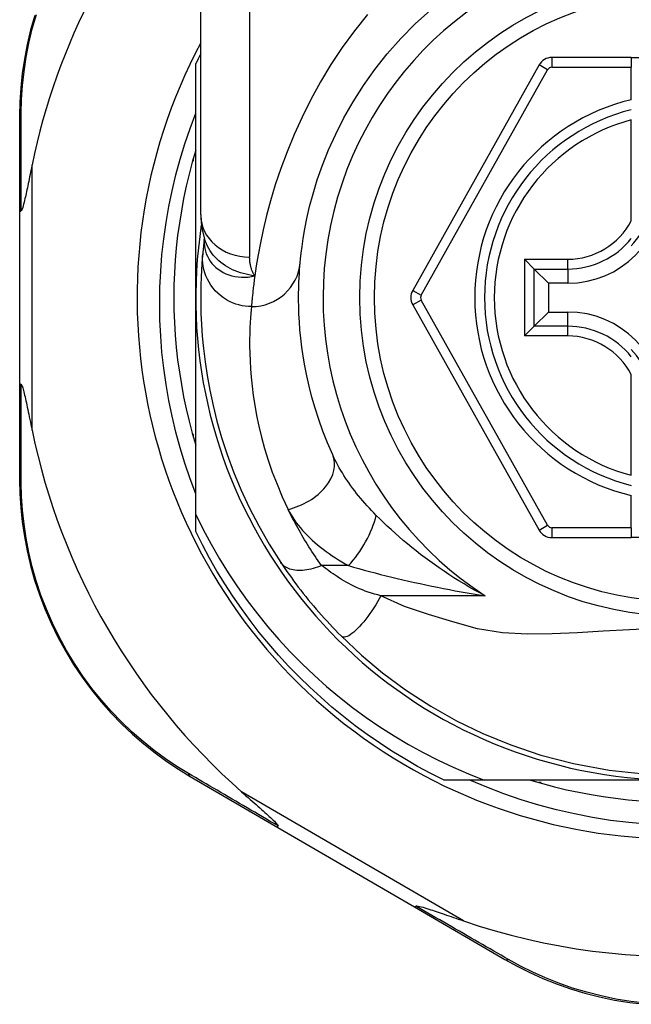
# Model space of a CAD drawing. Header units: inches. Extents: x 20 to 683, y 61 to 320.
# Tile 77 of 256: x 87.371 to 87.863, y 205.702 to 206.493. Entities that reach past the tile are written whole.
import ezdxf

# ---------------------------------------------------------------- set-up
doc = ezdxf.new("R2010")
doc.units = ezdxf.units.IN
doc.header["$MEASUREMENT"] = 0
doc.layers.add('Visible Edges(ANSI)', color=7, linetype='Continuous', lineweight=25)
doc.layers.add('Visible Tangent Edges(ANSI)', color=7, linetype='Continuous', lineweight=25)

msp = doc.modelspace()

# ---------------------------------------------------------------- linework, layer by layer
at = {"layer": 'Visible Edges(ANSI)'}
for p, q in [((87.51698, 206.33616), (87.51698, 206.57342)), ((87.51305, 206.26973), (87.51305, 206.45781)), ((87.86344, 206.46273), (87.79949, 206.46273)), ((87.86344, 206.46273), (87.86344, 206.45486)), ((87.86344, 206.46273), (87.93824, 206.46273)), ((87.78919, 206.4567), (87.68755, 206.27551)), ((87.86344, 206.42878), (87.86344, 206.45486)), ((87.37131, 206.41584), (87.37131, 206.33879)), ((87.86344, 206.33157), (87.86344, 206.41255)), ((87.51054, 206.37973), (87.51108, 206.37973)), ((87.51108, 206.37973), (87.51108, 206.38164)), ((87.37131, 206.33879), (87.37131, 206.20067)), ((87.51991, 206.31703), (87.5199, 206.31699)), ((87.78533, 206.29272), (87.77749, 206.30057)), ((87.78533, 206.29272), (87.79676, 206.2813)), ((87.81226, 206.2813), (87.79676, 206.2813)), ((87.79676, 206.2813), (87.79676, 206.25816)), ((87.51305, 206.09543), (87.51305, 206.26973)), ((87.68755, 206.26395), (87.78919, 206.08293)), ((87.78533, 206.24674), (87.79676, 206.25816)), ((87.79676, 206.25816), (87.81226, 206.25816)), ((87.77749, 206.23889), (87.78533, 206.24674)), ((87.86344, 206.12691), (87.86344, 206.20789)), ((87.37131, 206.20067), (87.37131, 206.12324)), ((87.51108, 206.15973), (87.51054, 206.15973)), ((87.51108, 206.15782), (87.51108, 206.15973)), ((87.86344, 206.08478), (87.86344, 206.11068)), ((87.51305, 206.08165), (87.51305, 206.09543)), ((87.79949, 206.0769), (87.86344, 206.0769)), ((87.86344, 206.08478), (87.86344, 206.0769)), ((87.93824, 206.0769), (87.86344, 206.0769)), ((87.50848, 205.88494), (87.57915, 205.84389)), ((87.74493, 205.88193), (87.71276, 205.88193)), ((87.90084, 205.88193), (87.74493, 205.88193)), ((87.79084, 205.87997), (87.78893, 205.87997)), ((87.79084, 205.87942), (87.79084, 205.87997)), ((87.57915, 205.84389), (87.68904, 205.78006)), ((87.68904, 205.78006), (87.76179, 205.7378))]:
    msp.add_line(p, q, dxfattribs=at)
at = {"layer": 'Visible Edges(ANSI)', "flags": 128}
for points in [[(87.38341, 206.49657), (87.3801, 206.48483), (87.37733, 206.4731), (87.37511, 206.4614), (87.37341, 206.44977), (87.37223, 206.43827), (87.37154, 206.42694), (87.37131, 206.41584)], [(87.59701, 206.29775), (87.59733, 206.30099), (87.59781, 206.30535), (87.5985, 206.31083), (87.59946, 206.31737), (87.60075, 206.32493), (87.60244, 206.33345), (87.60462, 206.34289), (87.60737, 206.35321), (87.61079, 206.36433), (87.61496, 206.37612), (87.61989, 206.38845), (87.62561, 206.40116), (87.63216, 206.41413), (87.63956, 206.42722), (87.64785, 206.44028), (87.65704, 206.45318), (87.6671, 206.46576), (87.67796, 206.47794), (87.68957, 206.48966), (87.70187, 206.50084)], [(87.51305, 206.11194), (87.50845, 206.12418), (87.50423, 206.13657), (87.5004, 206.14908), (87.49697, 206.16168), (87.49393, 206.17438), (87.4913, 206.18715), (87.48907, 206.19999), (87.48724, 206.2129), (87.48581, 206.22585), (87.48479, 206.23885), (87.48417, 206.25188), (87.48397, 206.26493), (87.48417, 206.27799), (87.48478, 206.29106), (87.4858, 206.30411), (87.48723, 206.3171), (87.48907, 206.33002), (87.4913, 206.34287), (87.49394, 206.35564), (87.49697, 206.36831), (87.50041, 206.38089), (87.50423, 206.39335), (87.50844, 206.40568), (87.51305, 206.41789)], [(87.51305, 206.38828), (87.51023, 206.37866), (87.50766, 206.36897), (87.50533, 206.35922), (87.50324, 206.34941), (87.50139, 206.33956), (87.49978, 206.32966), (87.49843, 206.31973), (87.49731, 206.30977), (87.49645, 206.29978), (87.49583, 206.28977), (87.49545, 206.27976), (87.49533, 206.26973), (87.49545, 206.25971), (87.49583, 206.24969), (87.49645, 206.23968), (87.49731, 206.22969), (87.49843, 206.21973), (87.49978, 206.2098), (87.50139, 206.1999), (87.50324, 206.19005), (87.50533, 206.18024), (87.50766, 206.17049), (87.51023, 206.1608), (87.51305, 206.15118)], [(87.38131, 206.37639), (87.3809, 206.3744), (87.3805, 206.37243), (87.3801, 206.37049), (87.37971, 206.36858), (87.37932, 206.36671), (87.37894, 206.36488), (87.37857, 206.36309), (87.37821, 206.36135), (87.37785, 206.35966), (87.37751, 206.35802), (87.37717, 206.35643), (87.37684, 206.3549), (87.37652, 206.35343), (87.37621, 206.35203), (87.37591, 206.35069), (87.3756, 206.34931), (87.37526, 206.34784), (87.37489, 206.34634), (87.37452, 206.34485), (87.37413, 206.34344), (87.37375, 206.34214), (87.37333, 206.34093), (87.37289, 206.33995), (87.37239, 206.33939)], [(87.37131, 206.33879), (87.37132, 206.33881), (87.37132, 206.33884), (87.37133, 206.33886), (87.37135, 206.33889), (87.37136, 206.33892), (87.37138, 206.33894), (87.37141, 206.33897), (87.37144, 206.33899), (87.37147, 206.33902), (87.3715, 206.33905), (87.37154, 206.33907), (87.37159, 206.3391), (87.37163, 206.33912), (87.37168, 206.33915), (87.37174, 206.33917), (87.3718, 206.3392), (87.37186, 206.33922), (87.37192, 206.33925), (87.37199, 206.33927), (87.37206, 206.33929), (87.37214, 206.33932), (87.37222, 206.33934), (87.3723, 206.33937), (87.37239, 206.33939)], [(87.51698, 206.33616), (87.51769, 206.32662), (87.52001, 206.31673)], [(87.5199, 206.31699), (87.51982, 206.31633), (87.51974, 206.31568), (87.51967, 206.31505), (87.5196, 206.31444), (87.51953, 206.31383), (87.51946, 206.31324), (87.51939, 206.31267), (87.51933, 206.31211), (87.51927, 206.31156), (87.51921, 206.31102), (87.51916, 206.3105), (87.5191, 206.30999), (87.51905, 206.3095), (87.519, 206.30902), (87.51895, 206.30855), (87.51891, 206.3081), (87.51886, 206.30766), (87.51882, 206.30724), (87.51878, 206.30683), (87.51874, 206.30643), (87.51871, 206.30605), (87.51867, 206.30568), (87.51864, 206.30533), (87.51861, 206.30499)], [(87.51861, 206.30499), (87.51828, 206.30126), (87.51795, 206.29689), (87.51762, 206.29185), (87.51734, 206.28617), (87.51712, 206.27985), (87.517, 206.27288), (87.51701, 206.26529), (87.51719, 206.25707), (87.51759, 206.24824), (87.51823, 206.23881), (87.51917, 206.22879), (87.52046, 206.21819), (87.52214, 206.20703), (87.52426, 206.19533), (87.52688, 206.18312), (87.53005, 206.17043), (87.53383, 206.15728), (87.53826, 206.14372), (87.5434, 206.1298), (87.54931, 206.11555), (87.55603, 206.10106), (87.56361, 206.08638), (87.57206, 206.07161), (87.58146, 206.05679)], [(87.62317, 206.14326), (87.61897, 206.15292), (87.61522, 206.16242), (87.61188, 206.17176), (87.60894, 206.18089), (87.60638, 206.18979), (87.60417, 206.19843), (87.60229, 206.20679), (87.6007, 206.21484), (87.59939, 206.22259), (87.59831, 206.23002), (87.59746, 206.23712), (87.59681, 206.24391), (87.59633, 206.25035), (87.59601, 206.25646), (87.59582, 206.26221), (87.59573, 206.26762), (87.59573, 206.27266), (87.59581, 206.27735), (87.59594, 206.28167), (87.59612, 206.28563), (87.59633, 206.28922), (87.59656, 206.29244), (87.59679, 206.29529), (87.59701, 206.29775)], [(87.37131, 206.20067), (87.37132, 206.20065), (87.37132, 206.20062), (87.37133, 206.2006), (87.37135, 206.20057), (87.37136, 206.20054), (87.37138, 206.20052), (87.37141, 206.20049), (87.37144, 206.20047), (87.37147, 206.20044), (87.3715, 206.20041), (87.37154, 206.20039), (87.37159, 206.20036), (87.37163, 206.20034), (87.37168, 206.20031), (87.37174, 206.20029), (87.3718, 206.20026), (87.37186, 206.20024), (87.37192, 206.20021), (87.37199, 206.20019), (87.37206, 206.20017), (87.37214, 206.20014), (87.37222, 206.20012), (87.3723, 206.2001), (87.37239, 206.20007)], [(87.37239, 206.20007), (87.3728, 206.19968), (87.37316, 206.19896), (87.37348, 206.19813), (87.37379, 206.19718), (87.37409, 206.19617), (87.37438, 206.19511), (87.37469, 206.19394), (87.375, 206.19268), (87.37533, 206.19132), (87.37566, 206.18987), (87.37601, 206.18835), (87.37636, 206.18676), (87.37672, 206.1851), (87.37709, 206.18339), (87.37747, 206.18162), (87.37785, 206.17978), (87.37825, 206.17788), (87.37866, 206.17592), (87.37908, 206.17389), (87.37951, 206.17182), (87.37995, 206.1697), (87.3804, 206.16753), (87.38085, 206.16532), (87.38131, 206.16307)], [(87.37131, 206.12324), (87.37154, 206.11217), (87.37222, 206.10087), (87.3734, 206.0894), (87.37509, 206.0778), (87.3773, 206.06613), (87.38005, 206.05443), (87.38334, 206.04272), (87.38719, 206.03106), (87.39161, 206.01947), (87.3966, 206.00803), (87.40211, 205.99677), (87.40814, 205.98574), (87.41464, 205.97498), (87.42161, 205.96456), (87.42901, 205.95451), (87.43681, 205.94489), (87.44497, 205.93572), (87.45344, 205.92701), (87.46218, 205.91878), (87.47115, 205.91102), (87.48031, 205.90375), (87.48961, 205.89698), (87.49902, 205.8907), (87.50848, 205.88494)], [(87.51305, 206.09543), (87.51902, 206.08339), (87.52536, 206.07155), (87.53208, 206.05991), (87.53917, 206.04849), (87.54661, 206.0373), (87.55442, 206.02634), (87.56257, 206.01563), (87.57107, 206.00517), (87.57991, 205.99497), (87.58906, 205.98507), (87.59852, 205.97548), (87.60826, 205.96621), (87.6183, 205.95725), (87.62861, 205.94862), (87.6392, 205.94032), (87.65005, 205.93236), (87.66115, 205.92475), (87.6725, 205.91749), (87.68409, 205.91059), (87.6959, 205.90408), (87.7079, 205.89795), (87.72007, 205.89221), (87.73242, 205.88687), (87.74493, 205.88193)], [(87.71276, 205.88193), (87.70204, 205.88732), (87.69148, 205.89299), (87.68109, 205.89896), (87.67086, 205.90522), (87.66081, 205.91176), (87.65095, 205.91857), (87.64128, 205.92566), (87.63181, 205.93301), (87.62254, 205.94062), (87.6135, 205.94849), (87.60467, 205.95661), (87.59608, 205.96497), (87.58772, 205.97356), (87.5796, 205.98239), (87.57174, 205.99143), (87.56412, 206.00069), (87.55677, 206.01016), (87.54968, 206.01983), (87.54287, 206.0297), (87.53633, 206.03975), (87.53007, 206.04997), (87.52411, 206.06037), (87.51843, 206.07093), (87.51305, 206.08165)], [(87.58146, 206.05679), (87.58305, 206.05443), (87.58469, 206.05203), (87.58638, 206.0496), (87.58811, 206.04714), (87.58989, 206.04466), (87.59172, 206.04216), (87.59359, 206.03964), (87.5955, 206.03711), (87.59745, 206.03457), (87.59944, 206.03203), (87.60147, 206.02948), (87.60353, 206.02693), (87.60562, 206.02439), (87.60773, 206.02187), (87.60986, 206.01937), (87.61202, 206.01689), (87.6142, 206.01443), (87.61639, 206.01198), (87.6186, 206.00956), (87.62083, 206.00717), (87.62307, 206.00479), (87.62533, 206.00245), (87.6276, 206.00013), (87.62988, 205.99784)], [(87.62988, 205.99784), (87.64633, 205.98237), (87.66329, 205.96816), (87.68186, 205.95446), (87.7022, 205.94126), (87.72291, 205.9296), (87.74408, 205.91934), (87.76642, 205.91017), (87.79057, 205.90205), (87.81687, 205.89516), (87.84549, 205.88988), (87.87607, 205.88667)], [(87.87613, 205.84649), (87.86138, 205.84778), (87.84671, 205.84957), (87.83212, 205.85188), (87.81764, 205.85469), (87.80327, 205.85799), (87.78903, 205.8618), (87.77493, 205.8661), (87.76098, 205.87089), (87.74721, 205.87617), (87.73361, 205.88193)], [(87.78229, 205.88193), (87.79191, 205.87912), (87.8016, 205.87655), (87.81135, 205.87422), (87.82116, 205.87212), (87.83101, 205.87028), (87.84091, 205.86867), (87.85084, 205.86731), (87.8608, 205.8662), (87.87079, 205.86533)], [(87.5499, 205.87244), (87.55164, 205.87091), (87.55336, 205.8694), (87.55505, 205.86791), (87.55671, 205.86645), (87.55834, 205.86501), (87.55994, 205.86361), (87.56149, 205.86224), (87.563, 205.8609), (87.56447, 205.85961), (87.56588, 205.85835), (87.56724, 205.85714), (87.56855, 205.85598), (87.56979, 205.85486), (87.57097, 205.85379), (87.57208, 205.85278), (87.57312, 205.85183), (87.57417, 205.85085), (87.57523, 205.84985), (87.57625, 205.84885), (87.57719, 205.84789), (87.57801, 205.84701), (87.57865, 205.84624), (87.57907, 205.84561), (87.5792, 205.84508)], [(87.57915, 205.84389), (87.57913, 205.8439), (87.57911, 205.84392), (87.57909, 205.84394), (87.57908, 205.84396), (87.57907, 205.84399), (87.57906, 205.84402), (87.57905, 205.84405), (87.57904, 205.84409), (87.57904, 205.84413), (87.57904, 205.84417), (87.57904, 205.84422), (87.57904, 205.84426), (87.57904, 205.84432), (87.57904, 205.84437), (87.57905, 205.84443), (87.57906, 205.84449), (87.57907, 205.84455), (87.57908, 205.84462), (87.5791, 205.84469), (87.57912, 205.84476), (87.57913, 205.84484), (87.57916, 205.84492), (87.57918, 205.845), (87.5792, 205.84508)], [(87.68904, 205.78006), (87.68906, 205.78005), (87.68909, 205.78004), (87.68911, 205.78003), (87.68914, 205.78003), (87.68917, 205.78004), (87.6892, 205.78004), (87.68923, 205.78005), (87.68927, 205.78006), (87.6893, 205.78008), (87.68934, 205.7801), (87.68938, 205.78012), (87.68942, 205.78015), (87.68947, 205.78017), (87.68951, 205.78021), (87.68956, 205.78024), (87.68961, 205.78028), (87.68966, 205.78032), (87.68971, 205.78036), (87.68976, 205.78041), (87.68982, 205.78046), (87.68987, 205.78052), (87.68993, 205.78057), (87.68999, 205.78063), (87.69005, 205.7807)], [(87.69005, 205.7807), (87.69079, 205.78084), (87.69186, 205.7807), (87.6931, 205.78043), (87.69443, 205.78009), (87.69586, 205.77969), (87.69737, 205.77924), (87.69894, 205.77875), (87.70051, 205.77825), (87.70204, 205.77775), (87.70349, 205.77727), (87.7049, 205.7768), (87.70638, 205.7763), (87.70792, 205.77578), (87.70952, 205.77524), (87.71118, 205.77467), (87.7129, 205.77409), (87.71468, 205.77348), (87.7165, 205.77286), (87.71837, 205.77222), (87.72028, 205.77156), (87.72224, 205.77089), (87.72424, 205.7702), (87.72627, 205.7695), (87.72834, 205.7688)], [(87.76179, 205.7378), (87.77153, 205.73241), (87.78169, 205.7273), (87.79227, 205.72254), (87.80321, 205.71815), (87.81447, 205.71419), (87.82605, 205.71068), (87.8379, 205.70765), (87.85001, 205.70513), (87.86233, 205.70315), (87.87482, 205.70173)]]:
    msp.add_lwpolyline(points, dxfattribs=at)
at = {"layer": 'Visible Edges(ANSI)'}
msp.add_circle((87.90084, 206.26973), 0.25591, dxfattribs=at)
for centre, radius, start, end in [((87.89999, 206.26973), 0.52953, 136.3272, 168.3795), ((87.90084, 206.26973), 0.43504, 151.92751, 28.07249), ((87.90084, 206.26973), 0.431, 152.95157, 154.12615), ((87.79949, 206.45092), 0.01181, 90, 150.70877), ((87.90084, 206.26973), 0.15551, 103.91643, 256.08357), ((87.81226, 206.35831), 0.07702, 270, 0), ((87.81226, 206.35831), 0.06944, 317.48259, 0), ((87.90084, 206.26973), 0.3878, 171.33391, 340.21195), ((87.69785, 206.26973), 0.01181, 150.70877, 209.31319), ((87.81226, 206.18115), 0.07702, 0, 90), ((87.81226, 206.18115), 0.06944, 0, 42.51741), ((87.89999, 206.26973), 0.52953, 191.6205, 228.6133), ((87.79949, 206.08871), 0.01181, 209.31319, 270), ((87.89999, 206.26973), 0.52953, 251.08535, 297.06854)]:
    msp.add_arc(centre, radius, start, end, dxfattribs=at)
at = {"layer": 'Visible Tangent Edges(ANSI)'}
for p, q in [((87.55635, 206.57342), (87.55635, 206.30227)), ((87.79949, 206.46273), (87.79949, 206.45486)), ((87.69442, 206.27166), (87.79606, 206.45285)), ((87.79606, 206.45285), (87.78919, 206.4567)), ((87.79949, 206.45486), (87.86344, 206.45486)), ((87.38131, 206.16307), (87.38131, 206.37639)), ((87.77749, 206.30057), (87.81226, 206.30057)), ((87.77749, 206.30057), (87.77749, 206.23889)), ((87.81226, 206.29272), (87.81226, 206.30057)), ((87.78533, 206.29272), (87.81226, 206.29272)), ((87.78533, 206.24674), (87.78533, 206.29272)), ((87.81226, 206.29272), (87.81226, 206.2813)), ((87.68755, 206.27551), (87.69442, 206.27166)), ((87.69442, 206.26781), (87.68755, 206.26395)), ((87.79606, 206.08679), (87.69442, 206.26781)), ((87.81226, 206.24674), (87.81226, 206.25816)), ((87.81226, 206.24674), (87.78533, 206.24674)), ((87.81226, 206.23889), (87.81226, 206.24674)), ((87.81226, 206.23889), (87.77749, 206.23889)), ((87.78919, 206.08293), (87.79606, 206.08679)), ((87.79949, 206.08478), (87.79949, 206.0769)), ((87.86344, 206.08478), (87.79949, 206.08478)), ((87.63588, 206.05433), (87.61422, 206.05433)), ((87.74588, 206.03002), (87.66195, 206.03002)), ((87.72834, 205.7688), (87.5499, 205.87244))]:
    msp.add_line(p, q, dxfattribs=at)
at = {"layer": 'Visible Tangent Edges(ANSI)', "flags": 128}
for points in [[(87.37265, 206.41828), (87.37291, 206.42914), (87.37363, 206.44023), (87.37483, 206.45148), (87.37652, 206.46286), (87.37873, 206.47431), (87.38146, 206.48579), (87.38473, 206.49727)], [(87.65108, 206.49726), (87.64065, 206.48422), (87.63085, 206.47081), (87.62171, 206.45707), (87.61327, 206.44308), (87.60555, 206.42898), (87.59852, 206.41485), (87.59217, 206.40082), (87.58647, 206.38697), (87.58142, 206.37343), (87.57698, 206.36028), (87.57315, 206.34765), (87.56989, 206.33562), (87.56719, 206.32431), (87.56495, 206.31378), (87.56313, 206.30406), (87.56166, 206.29519), (87.56049, 206.2872)], [(87.37239, 206.33939), (87.37239, 206.34283), (87.3724, 206.34625), (87.37241, 206.34967), (87.37242, 206.35307), (87.37243, 206.35646), (87.37244, 206.35984), (87.37245, 206.36321), (87.37246, 206.36656), (87.37247, 206.36991), (87.37248, 206.37324), (87.37249, 206.37655), (87.3725, 206.37985), (87.37251, 206.38314), (87.37252, 206.38641), (87.37253, 206.38967), (87.37255, 206.39291), (87.37256, 206.39614), (87.37257, 206.39935), (87.37258, 206.40255), (87.37259, 206.40573), (87.37261, 206.40889), (87.37262, 206.41204), (87.37263, 206.41517), (87.37265, 206.41828)], [(87.51981, 206.31571), (87.51978, 206.31353), (87.51993, 206.31134), (87.52027, 206.30918), (87.52079, 206.30704), (87.52149, 206.30496), (87.52237, 206.30293), (87.52342, 206.30097), (87.52464, 206.29908), (87.52602, 206.29728), (87.52756, 206.29558), (87.52925, 206.294), (87.53108, 206.29253), (87.53304, 206.29119), (87.53512, 206.28998), (87.53732, 206.28892), (87.53963, 206.28802), (87.54204, 206.28728), (87.54452, 206.28672), (87.54707, 206.28632), (87.54968, 206.28611), (87.55234, 206.28609), (87.55503, 206.28626), (87.55776, 206.28662), (87.56049, 206.2872)], [(87.5199, 206.31699), (87.5199, 206.31695), (87.5199, 206.31692), (87.51989, 206.31688), (87.51989, 206.31684), (87.51988, 206.3168), (87.51988, 206.31676), (87.51988, 206.31671), (87.51987, 206.31667), (87.51987, 206.31662), (87.51986, 206.31657), (87.51986, 206.31652), (87.51986, 206.31647), (87.51985, 206.31642), (87.51985, 206.31636), (87.51984, 206.31631), (87.51984, 206.31625), (87.51984, 206.31619), (87.51983, 206.31612), (87.51983, 206.31606), (87.51982, 206.31599), (87.51982, 206.31592), (87.51982, 206.31585), (87.51981, 206.31578), (87.51981, 206.31571)], [(87.56049, 206.2872), (87.55811, 206.28755), (87.55576, 206.28798), (87.55346, 206.28848), (87.5512, 206.28906), (87.54899, 206.28971), (87.54683, 206.29045), (87.54472, 206.29126), (87.54266, 206.29216), (87.54065, 206.29314), (87.53871, 206.29422), (87.53682, 206.29538), (87.535, 206.29662), (87.53325, 206.29794), (87.53159, 206.29934), (87.53, 206.30082), (87.5285, 206.30236), (87.52709, 206.30397), (87.52578, 206.30564), (87.52456, 206.30737), (87.52343, 206.30915), (87.52241, 206.31099), (87.5215, 206.31287), (87.5207, 206.31479), (87.52, 206.31674)], [(87.55781, 206.2625), (87.55536, 206.26259), (87.55285, 206.26283), (87.5503, 206.26324), (87.54773, 206.26382), (87.54516, 206.2646), (87.5426, 206.26556), (87.54008, 206.26671), (87.53761, 206.26806), (87.53522, 206.26959), (87.53293, 206.27131), (87.53077, 206.27319), (87.52874, 206.27523), (87.52687, 206.27741), (87.52517, 206.27972), (87.52365, 206.28213), (87.52233, 206.28462), (87.5212, 206.28717), (87.52027, 206.28975), (87.51954, 206.29236), (87.519, 206.29496), (87.51865, 206.29754), (87.51847, 206.30008), (87.51846, 206.30257), (87.51861, 206.30499)], [(87.56049, 206.2872), (87.56015, 206.28775), (87.55982, 206.28831), (87.55951, 206.28887), (87.55921, 206.28945), (87.55892, 206.29003), (87.55866, 206.29062), (87.5584, 206.29121), (87.55816, 206.29181), (87.55794, 206.29242), (87.55773, 206.29304), (87.55754, 206.29366), (87.55736, 206.29429), (87.5572, 206.29492), (87.55705, 206.29556), (87.55692, 206.29621), (87.5568, 206.29686), (87.55669, 206.29752), (87.5566, 206.29818), (87.55653, 206.29885), (87.55646, 206.29953), (87.55642, 206.30021), (87.55638, 206.30089), (87.55636, 206.30158), (87.55635, 206.30227)], [(87.56049, 206.2872), (87.5603, 206.28574), (87.56011, 206.28432), (87.55993, 206.28293), (87.55976, 206.28157), (87.5596, 206.28026), (87.55945, 206.27898), (87.5593, 206.27773), (87.55916, 206.27653), (87.55903, 206.27536), (87.55891, 206.27424), (87.55879, 206.27315), (87.55869, 206.27209), (87.55858, 206.27108), (87.55849, 206.27011), (87.5584, 206.26917), (87.55831, 206.26827), (87.55823, 206.26741), (87.55816, 206.26659), (87.55809, 206.26581), (87.55802, 206.26507), (87.55796, 206.26437), (87.55791, 206.26371), (87.55786, 206.26309), (87.55781, 206.2625)], [(87.55781, 206.2625), (87.55756, 206.2599), (87.5573, 206.2569), (87.55704, 206.2535), (87.5568, 206.24971), (87.5566, 206.24554), (87.55645, 206.24097), (87.55636, 206.23603), (87.55636, 206.2307), (87.55646, 206.225), (87.55668, 206.21893), (87.55704, 206.21249), (87.55758, 206.20568), (87.55832, 206.19853), (87.55928, 206.19103), (87.56049, 206.18319), (87.56197, 206.17501), (87.56376, 206.16651), (87.56589, 206.15769), (87.56839, 206.14857), (87.57128, 206.13919), (87.5746, 206.12955), (87.57836, 206.1197), (87.5826, 206.10967), (87.58734, 206.09948)], [(87.37265, 206.12079), (87.37264, 206.12392), (87.37262, 206.12706), (87.37261, 206.13022), (87.3726, 206.1334), (87.37258, 206.1366), (87.37257, 206.13981), (87.37256, 206.14303), (87.37255, 206.14628), (87.37253, 206.14954), (87.37252, 206.15281), (87.37251, 206.1561), (87.3725, 206.1594), (87.37249, 206.16272), (87.37248, 206.16605), (87.37247, 206.1694), (87.37246, 206.17276), (87.37245, 206.17613), (87.37244, 206.17951), (87.37243, 206.18291), (87.37242, 206.18632), (87.37241, 206.18974), (87.3724, 206.19317), (87.37239, 206.19662), (87.37239, 206.20007)], [(87.65819, 206.09472), (87.65631, 206.09662), (87.65446, 206.09854), (87.65265, 206.10048), (87.65086, 206.10243), (87.64911, 206.1044), (87.64739, 206.10638), (87.6457, 206.10838), (87.64406, 206.11038), (87.64245, 206.11239), (87.64087, 206.11441), (87.63934, 206.11644), (87.63784, 206.11848), (87.63639, 206.12052), (87.63497, 206.12257), (87.63359, 206.12463), (87.63225, 206.1267), (87.63095, 206.12877), (87.62969, 206.13085), (87.62848, 206.13293), (87.62732, 206.13501), (87.6262, 206.13708), (87.62514, 206.13915), (87.62413, 206.14121), (87.62317, 206.14326)], [(87.50705, 205.8873), (87.49781, 205.89298), (87.48863, 205.89916), (87.47954, 205.90582), (87.4706, 205.91297), (87.46184, 205.92059), (87.4533, 205.92867), (87.44503, 205.93721), (87.43705, 205.9462), (87.42943, 205.95564), (87.42219, 205.96548), (87.41537, 205.97569), (87.409, 205.98622), (87.4031, 205.99702), (87.39769, 206.00805), (87.3928, 206.01925), (87.38846, 206.03059), (87.38467, 206.042), (87.38142, 206.05346), (87.3787, 206.06491), (87.3765, 206.07633), (87.37482, 206.08768), (87.37363, 206.0989), (87.37291, 206.10996), (87.37265, 206.12079)], [(87.61422, 206.05433), (87.61287, 206.05623), (87.61154, 206.05813), (87.61024, 206.06004), (87.60896, 206.06193), (87.6077, 206.06382), (87.60647, 206.0657), (87.60525, 206.06759), (87.60405, 206.06948), (87.60287, 206.07137), (87.6017, 206.07326), (87.60056, 206.07515), (87.59943, 206.07703), (87.59832, 206.07892), (87.59723, 206.08081), (87.59616, 206.08269), (87.59511, 206.08457), (87.59407, 206.08645), (87.59305, 206.08833), (87.59206, 206.0902), (87.59108, 206.09206), (87.59012, 206.09392), (87.58917, 206.09578), (87.58825, 206.09763), (87.58734, 206.09948)], [(87.58734, 206.09948), (87.58845, 206.09733), (87.58966, 206.09518), (87.59097, 206.09305), (87.59239, 206.09094), (87.59389, 206.08884), (87.59549, 206.08676), (87.59717, 206.08471), (87.59893, 206.08267), (87.60077, 206.08067), (87.60268, 206.07869), (87.60466, 206.07675), (87.60671, 206.07483), (87.60882, 206.07294), (87.611, 206.07109), (87.61324, 206.06926), (87.61554, 206.06746), (87.61791, 206.0657), (87.62033, 206.06396), (87.6228, 206.06226), (87.62532, 206.0606), (87.62789, 206.05897), (87.63051, 206.05739), (87.63318, 206.05584), (87.63588, 206.05433)], [(87.74588, 206.03002), (87.74155, 206.03234), (87.73727, 206.0347), (87.73304, 206.03711), (87.72886, 206.03957), (87.72475, 206.04207), (87.72069, 206.04461), (87.71668, 206.04719), (87.71274, 206.04981), (87.70886, 206.05245), (87.70503, 206.05513), (87.70127, 206.05784), (87.69757, 206.06058), (87.69394, 206.06334), (87.69036, 206.06612), (87.68685, 206.06893), (87.68339, 206.07176), (87.68, 206.07461), (87.67667, 206.07748), (87.6734, 206.08035), (87.67021, 206.08323), (87.66708, 206.08612), (87.66403, 206.089), (87.66107, 206.09187), (87.65819, 206.09472)], [(87.61422, 206.05433), (87.61254, 206.05366), (87.61084, 206.05305), (87.60913, 206.05249), (87.60741, 206.05199), (87.60569, 206.05155), (87.60398, 206.05118), (87.60228, 206.05087), (87.6006, 206.05064), (87.59895, 206.05048), (87.59733, 206.0504), (87.59575, 206.0504), (87.59423, 206.05047), (87.59275, 206.05062), (87.59134, 206.05085), (87.59, 206.05116), (87.58873, 206.05153), (87.58753, 206.05198), (87.58641, 206.0525), (87.58537, 206.05308), (87.58442, 206.05372), (87.58355, 206.05441), (87.58277, 206.05516), (87.58207, 206.05596), (87.58146, 206.05679)], [(87.66195, 206.03002), (87.65937, 206.03071), (87.65682, 206.03143), (87.65431, 206.0322), (87.65184, 206.03302), (87.64941, 206.03387), (87.64703, 206.03477), (87.64471, 206.03571), (87.64244, 206.03668), (87.64024, 206.0377), (87.63811, 206.03875), (87.63605, 206.03983), (87.63407, 206.04094), (87.63217, 206.04207), (87.63035, 206.04322), (87.62856, 206.04436), (87.62681, 206.0455), (87.6251, 206.04663), (87.62342, 206.04776), (87.62178, 206.04888), (87.62019, 206.05), (87.61863, 206.0511), (87.61711, 206.05219), (87.61564, 206.05327), (87.61422, 206.05433)], [(87.63588, 206.05433), (87.64001, 206.05314), (87.64422, 206.05195), (87.6485, 206.05077), (87.65283, 206.04961), (87.65722, 206.04845), (87.66165, 206.04731), (87.66612, 206.04619), (87.67062, 206.04508), (87.67515, 206.04399), (87.67971, 206.04292), (87.68429, 206.04187), (87.6889, 206.04084), (87.69353, 206.03983), (87.69819, 206.03883), (87.70287, 206.03786), (87.70758, 206.0369), (87.71231, 206.03597), (87.71706, 206.03505), (87.72182, 206.03416), (87.72661, 206.03329), (87.73141, 206.03244), (87.73622, 206.03161), (87.74104, 206.03081), (87.74588, 206.03002)], [(87.66195, 206.03002), (87.66062, 206.02766), (87.65923, 206.02527), (87.65777, 206.02286), (87.65625, 206.02046), (87.65468, 206.01808), (87.65307, 206.01574), (87.65143, 206.01346), (87.64977, 206.01127), (87.6481, 206.00917), (87.64643, 206.0072), (87.64479, 206.00536), (87.64318, 206.00368), (87.64161, 206.00217), (87.6401, 206.00084), (87.63866, 205.9997), (87.6373, 205.99875), (87.63602, 205.998), (87.63484, 205.99745), (87.63376, 205.99709), (87.63278, 205.99691), (87.6319, 205.9969), (87.63112, 205.99707), (87.63045, 205.99738), (87.62988, 205.99784)], [(87.88364, 206.00371), (87.86195, 206.00282), (87.84073, 206.00162), (87.82006, 206.00038), (87.79979, 205.99944), (87.77982, 205.99923), (87.7599, 206.00032), (87.73978, 206.00342), (87.71974, 206.00901), (87.70012, 206.01494), (87.68088, 206.02139), (87.66195, 206.03002)], [(87.5792, 205.84508), (87.57605, 205.84692), (87.57291, 205.84876), (87.56978, 205.85058), (87.56667, 205.8524), (87.56356, 205.85422), (87.56046, 205.85603), (87.55738, 205.85783), (87.55431, 205.85962), (87.55125, 205.86141), (87.54821, 205.86319), (87.54517, 205.86497), (87.54215, 205.86674), (87.53915, 205.8685), (87.53615, 205.87025), (87.53317, 205.87199), (87.53021, 205.87373), (87.52726, 205.87546), (87.52433, 205.87718), (87.52141, 205.87889), (87.5185, 205.88059), (87.51562, 205.88228), (87.51274, 205.88396), (87.50989, 205.88564), (87.50705, 205.8873)], [(87.76459, 205.73772), (87.76166, 205.7394), (87.75872, 205.7411), (87.75576, 205.7428), (87.75278, 205.74452), (87.74978, 205.74624), (87.74677, 205.74798), (87.74373, 205.74972), (87.74069, 205.75148), (87.73763, 205.75324), (87.73455, 205.75501), (87.73146, 205.7568), (87.72835, 205.75859), (87.72523, 205.76039), (87.72209, 205.76219), (87.71894, 205.76401), (87.71578, 205.76584), (87.71261, 205.76767), (87.70942, 205.76951), (87.70622, 205.77135), (87.70301, 205.77321), (87.69979, 205.77507), (87.69655, 205.77694), (87.69331, 205.77881), (87.69005, 205.7807)], [(87.87535, 205.70269), (87.86312, 205.70407), (87.85105, 205.70599), (87.83919, 205.70844), (87.82758, 205.71139), (87.81624, 205.71479), (87.8052, 205.71864), (87.79448, 205.72289), (87.78411, 205.72752), (87.77414, 205.73248), (87.76459, 205.73772)]]:
    msp.add_lwpolyline(points, dxfattribs=at)
at = {"layer": 'Visible Tangent Edges(ANSI)'}
msp.add_circle((87.90084, 206.26973), 0.24409, dxfattribs=at)
for centre, radius, start, end in [((87.90084, 206.26973), 0.28543, 302.8812, 237.1188), ((87.79949, 206.45092), 0.00394, 90, 150.70877), ((87.90084, 206.26973), 0.16339, 103.23324, 256.76676), ((87.90084, 206.26973), 0.14764, 104.67485, 255.32515), ((87.81226, 206.35831), 0.05775, 270, 332.41478), ((87.81226, 206.35831), 0.06559, 270, 321.29033), ((87.69785, 206.26973), 0.00394, 150.70877, 209.31319), ((87.81226, 206.18115), 0.06559, 38.70967, 90), ((87.81226, 206.18115), 0.05775, 27.58522, 90), ((87.79949, 206.08871), 0.00394, 209.31319, 270)]:
    msp.add_arc(centre, radius, start, end, dxfattribs=at)
for centre, major_axis, ratio, start_param, end_param in [((87.38131, 206.41584), (-0.01, 0), 0.489692, 5.761173, 6.283185), ((87.55635, 206.33616), (-0.03937, 0), 0.860915, 0, 1.570796), ((87.32349, 206.32975), (0.19646, -0.01245), 0.394768, 6.26267, 6.279105), ((87.55781, 206.30137), (0.0392, -0.00362), 0.987056, 4.803178, 6.283185), ((87.58734, 206.12695), (0.03583, 0.01632), 0.663135, 4.419079, 6.283185), ((87.38131, 206.12324), (-0.01, 0), 0.490597, 0, 0.522348), ((87.63588, 206.07863), (-0.01985, -0.034), 0.367954, 1.008544, 2.26339), ((87.51351, 205.89358), (-0.00502, -0.00865), 0.487239, 5.762078, 6.283185), ((87.76681, 205.74645), (-0.00502, -0.00865), 0.492909, 0, 0.523212)]:
    msp.add_ellipse(centre, major_axis=major_axis, ratio=ratio, start_param=start_param, end_param=end_param, dxfattribs=at)

doc.saveas('drawing.dxf')
